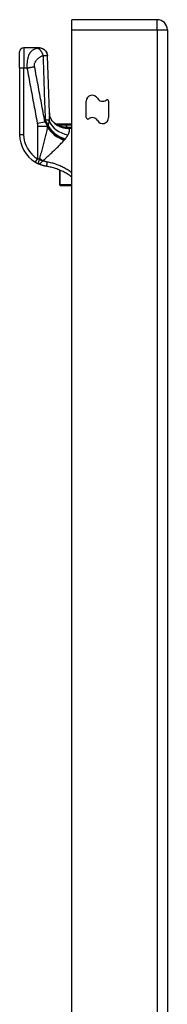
# Model space of a CAD drawing. Header units: inches. Extents: x 11 to 342, y 26 to 169.
# Tile 95 of 218: x 95.74 to 97.18, y 107.36 to 116.96. Entities that reach past the tile are written whole.
import ezdxf

# ---------------------------------------------------------------- set-up
doc = ezdxf.new("R2010")
doc.units = ezdxf.units.IN
doc.header["$MEASUREMENT"] = 0
doc.layers.add('Visible Edges(ANSI)', color=7, linetype='Continuous', lineweight=25)
doc.layers.add('Visible Tangent Edges(ANSI)', color=7, linetype='Continuous', lineweight=25)

msp = doc.modelspace()

# ---------------------------------------------------------------- linework, layer by layer
at = {"layer": 'Visible Edges(ANSI)'}
for p, q in [((97.0859, 116.9619), (96.2509, 116.9619)), ((96.2509, 116.8629), (96.2509, 116.9619)), ((96.2509, 80.2599), (96.2509, 116.8629)), ((97.1849, 116.8629), (97.1849, 80.1429)), ((95.74, 116.4907), (95.74, 116.6481)), ((95.9314, 116.6875), (95.7794, 116.6875)), ((95.9326, 116.6875), (95.9314, 116.6875)), ((95.74, 116.4907), (95.74, 115.8416)), ((96.3919, 116.0079), (96.3919, 116.1667)), ((96.6099, 116.1659), (96.6099, 116.0071)), ((96.0966, 115.945), (96.2509, 115.945)), ((96.1201, 115.9271), (96.1193, 115.9277)), ((96.1297, 115.4952), (96.1297, 115.355)), ((96.1297, 115.3529), (96.1297, 115.355)), ((96.1376, 115.3451), (96.2509, 115.3451))]:
    msp.add_line(p, q, dxfattribs=at)
at = {"layer": 'Visible Edges(ANSI)', "flags": 128}
for points in [[(95.9326, 116.6875), (95.9478, 116.686), (95.9624, 116.6817), (95.976, 116.6746), (95.9879, 116.665), (95.9978, 116.6533), (96.0053, 116.64), (96.0101, 116.6255), (96.012, 116.6103)], [(96.0308, 116.0541), (96.0207, 116.3323), (96.012, 116.6103)], [(96.0827, 115.9499), (96.0704, 115.9619), (96.059, 115.9757), (96.0494, 115.9908), (96.0419, 116.0061), (96.0366, 116.0207), (96.0333, 116.0339), (96.0315, 116.0451), (96.0308, 116.0541)], [(96.1193, 115.9277), (96.1175, 115.929), (96.1158, 115.9303), (96.1141, 115.9316), (96.1125, 115.9328), (96.111, 115.9339), (96.1095, 115.935), (96.1081, 115.9361), (96.1068, 115.9371), (96.1056, 115.938), (96.1045, 115.9389), (96.1034, 115.9397), (96.1024, 115.9405), (96.1015, 115.9412), (96.1006, 115.9419), (96.0999, 115.9425), (96.0992, 115.943), (96.0986, 115.9435), (96.0981, 115.9439), (96.0976, 115.9442), (96.0973, 115.9445), (96.097, 115.9447), (96.0968, 115.9449), (96.0967, 115.945), (96.0966, 115.945)], [(96.128, 115.9225), (96.1276, 115.9227), (96.1273, 115.9229), (96.1269, 115.9231), (96.1265, 115.9233), (96.1261, 115.9235), (96.1258, 115.9237), (96.1254, 115.9239), (96.125, 115.9241), (96.1246, 115.9243), (96.1243, 115.9245), (96.1239, 115.9247), (96.1235, 115.9249), (96.1232, 115.9251), (96.1228, 115.9253), (96.1225, 115.9255), (96.1222, 115.9257), (96.1218, 115.9259), (96.1216, 115.9261), (96.1213, 115.9263), (96.121, 115.9265), (96.1207, 115.9266), (96.1205, 115.9268), (96.1203, 115.9269), (96.1201, 115.9271)], [(95.8947, 115.5704), (95.8959, 115.5697), (95.8971, 115.5691), (95.8983, 115.5684), (95.8994, 115.5677), (95.9006, 115.567), (95.9018, 115.5663), (95.903, 115.5657), (95.9042, 115.565), (95.9054, 115.5644), (95.9066, 115.5637), (95.9078, 115.5631), (95.9091, 115.5625), (95.9103, 115.5618), (95.9115, 115.5612), (95.9127, 115.5606), (95.9139, 115.56), (95.9151, 115.5594), (95.9163, 115.5588), (95.9175, 115.5582), (95.9187, 115.5576), (95.9199, 115.557), (95.9211, 115.5565), (95.9223, 115.5559), (95.9235, 115.5554)], [(96.0046, 115.5307), (96.0011, 115.5313), (95.9977, 115.5319), (95.9942, 115.5325), (95.9907, 115.5332), (95.9872, 115.534), (95.9838, 115.5348), (95.9803, 115.5356), (95.9769, 115.5365), (95.9735, 115.5374), (95.9701, 115.5383), (95.9666, 115.5393), (95.9632, 115.5403), (95.9599, 115.5413), (95.9565, 115.5424), (95.9531, 115.5435), (95.9498, 115.5447), (95.9464, 115.5459), (95.9431, 115.5472), (95.9398, 115.5484), (95.9365, 115.5497), (95.9332, 115.5511), (95.93, 115.5525), (95.9267, 115.5539), (95.9235, 115.5554)], [(96.2508, 115.4265), (96.2418, 115.4331), (96.2326, 115.4395), (96.2233, 115.4458), (96.2138, 115.4519), (96.2043, 115.4577), (96.1946, 115.4634), (96.1848, 115.4689), (96.1749, 115.4742), (96.1649, 115.4793), (96.1548, 115.4841), (96.1446, 115.4888), (96.1343, 115.4933), (96.1238, 115.4976), (96.1133, 115.5017), (96.1027, 115.5056), (96.092, 115.5092), (96.0813, 115.5127), (96.0705, 115.5159), (96.0596, 115.5189), (96.0487, 115.5217), (96.0377, 115.5243), (96.0267, 115.5266), (96.0157, 115.5288), (96.0046, 115.5307)]]:
    msp.add_lwpolyline(points, dxfattribs=at)
at = {"layer": 'Visible Edges(ANSI)'}
for centre, radius, start, end in [((97.0859, 116.8629), 0.099, 0, 90), ((95.7794, 116.6481), 0.0394, 90, 180), ((96.4503, 116.1667), 0.0584, 30, 180), ((96.5515, 116.2251), 0.0584, 210, 306.25305), ((96.5949, 116.1659), 0.015, 0, 126.25305), ((96.1895, 116.1186), 0.1969, 232.74953, 241.85376), ((96.4069, 116.0079), 0.015, 180, 306.25305), ((96.4503, 115.9487), 0.0584, 30, 126.25305), ((96.5515, 116.0071), 0.0584, 210, 0), ((96.0549, 115.8416), 0.315, 180, 239.41946), ((96.1376, 115.3529), 0.00787, 180, 270)]:
    msp.add_arc(centre, radius, start, end, dxfattribs=at)
at = {"layer": 'Visible Tangent Edges(ANSI)'}
for p, q in [((97.0859, 116.8629), (97.0859, 116.9619)), ((96.2509, 116.8629), (97.0859, 116.8629)), ((97.0859, 116.8629), (97.1849, 116.8629)), ((97.0859, 116.8629), (97.0859, 80.1429)), ((95.7794, 116.6875), (95.7794, 116.4907)), ((95.74, 116.4907), (95.7794, 116.4907)), ((95.7794, 116.4907), (95.8119, 116.4907)), ((95.7794, 115.8416), (95.7794, 116.4907)), ((95.9123, 115.9531), (95.9869, 115.967)), ((95.9147, 115.924), (96.0127, 115.924)), ((95.9147, 115.924), (95.9147, 115.6043)), ((96.0127, 115.9149), (96.0127, 115.924)), ((96.0152, 115.9322), (96.0152, 115.9207)), ((96.0152, 115.9322), (96.0177, 115.9322)), ((96.1465, 115.9205), (96.1448, 115.9157)), ((96.2509, 115.9319), (96.1975, 115.9319)), ((96.1975, 115.9129), (96.1975, 115.9319)), ((96.1975, 115.9129), (96.2509, 115.9129)), ((96.2509, 115.9116), (96.2199, 115.9116)), ((96.2199, 115.9116), (96.2199, 115.9022)), ((96.2199, 115.9022), (96.2509, 115.9022)), ((95.74, 115.8416), (95.7794, 115.8416)), ((95.8947, 115.5704), (95.9147, 115.6043)), ((96.1376, 115.3511), (96.1376, 115.4919)), ((96.1376, 115.3511), (96.1376, 115.3451)), ((96.2509, 115.3511), (96.1376, 115.3511))]:
    msp.add_line(p, q, dxfattribs=at)
at = {"layer": 'Visible Tangent Edges(ANSI)', "flags": 128}
for points in [[(95.916, 116.6841), (95.9099, 116.6827), (95.9037, 116.681), (95.8976, 116.679), (95.8916, 116.6768), (95.8856, 116.6743), (95.8796, 116.6714), (95.8738, 116.6681), (95.868, 116.6644), (95.8623, 116.6603), (95.8567, 116.6556), (95.8513, 116.6503), (95.846, 116.6443), (95.8409, 116.6376), (95.836, 116.63), (95.8313, 116.6214), (95.827, 116.6117), (95.8229, 116.6007), (95.8193, 116.5885), (95.8163, 116.5749), (95.8138, 116.5599), (95.8121, 116.5437), (95.8111, 116.5265), (95.8111, 116.5087), (95.8119, 116.4907)], [(95.9314, 116.6875), (95.9311, 116.6875), (95.9308, 116.6875), (95.9304, 116.6874), (95.9299, 116.6874), (95.9295, 116.6873), (95.929, 116.6872), (95.9284, 116.6871), (95.9279, 116.6869), (95.9273, 116.6868), (95.9266, 116.6866), (95.9259, 116.6865), (95.9252, 116.6863), (95.9245, 116.6861), (95.9238, 116.6859), (95.9232, 116.6858), (95.9224, 116.6856), (95.9217, 116.6854), (95.921, 116.6852), (95.9202, 116.685), (95.9194, 116.6848), (95.9186, 116.6847), (95.9178, 116.6845), (95.9169, 116.6843), (95.916, 116.6841)], [(95.916, 116.6841), (95.9184, 116.6833), (95.9208, 116.6823), (95.9233, 116.6811), (95.9258, 116.6796), (95.9284, 116.6779), (95.931, 116.676), (95.9336, 116.6738), (95.9362, 116.6714), (95.9388, 116.6687), (95.9413, 116.6658), (95.9439, 116.6628), (95.9464, 116.6595), (95.9488, 116.656), (95.9511, 116.6524), (95.9534, 116.6487), (95.9556, 116.6448), (95.9576, 116.6408), (95.9596, 116.6367), (95.9614, 116.6326), (95.9631, 116.6285), (95.9647, 116.6243), (95.9662, 116.6202), (95.9675, 116.616), (95.9687, 116.6119)], [(95.9314, 116.6875), (95.9359, 116.6874), (95.9405, 116.687), (95.9452, 116.6862), (95.9499, 116.6852), (95.9546, 116.6839), (95.9592, 116.6822), (95.9639, 116.6802), (95.9684, 116.6779), (95.9729, 116.6752), (95.9772, 116.6723), (95.9813, 116.669), (95.9852, 116.6655), (95.9889, 116.6617), (95.9924, 116.6576), (95.9955, 116.6534), (95.9984, 116.649), (96.0009, 116.6445), (96.0032, 116.6398), (96.0051, 116.6351), (96.0067, 116.6304), (96.008, 116.6256), (96.009, 116.6209), (96.0097, 116.6162), (96.0101, 116.6116)], [(95.8864, 116.5046), (95.8853, 116.5118), (95.885, 116.519), (95.8855, 116.5261), (95.8867, 116.5329), (95.8885, 116.5394), (95.8908, 116.5456), (95.8935, 116.5514), (95.8966, 116.5568), (95.9, 116.5619), (95.9036, 116.5668), (95.9075, 116.5713), (95.9115, 116.5756), (95.9156, 116.5797), (95.9199, 116.5835), (95.9243, 116.5872), (95.9288, 116.5907), (95.9335, 116.594), (95.9382, 116.5971), (95.943, 116.6001), (95.948, 116.6028), (95.953, 116.6054), (95.9581, 116.6078), (95.9634, 116.61), (95.9687, 116.6119)], [(95.9687, 116.6119), (95.9713, 116.612), (95.9738, 116.6122), (95.9762, 116.6123), (95.9786, 116.6123), (95.9808, 116.6124), (95.983, 116.6125), (95.9851, 116.6126), (95.9871, 116.6126), (95.989, 116.6127), (95.9909, 116.6127), (95.9927, 116.6128), (95.9947, 116.6128), (95.9966, 116.6127), (95.9984, 116.6127), (96, 116.6127), (96.0016, 116.6126), (96.003, 116.6125), (96.0044, 116.6125), (96.0056, 116.6123), (96.0067, 116.6122), (96.0078, 116.6121), (96.0087, 116.6119), (96.0095, 116.6117), (96.0101, 116.6116)], [(95.9687, 116.6119), (95.9695, 116.5858), (95.9702, 116.5597), (95.971, 116.5335), (95.9718, 116.5074), (95.9726, 116.4813), (95.9735, 116.4552), (95.9743, 116.429), (95.9751, 116.4029), (95.976, 116.3768), (95.9769, 116.3506), (95.9778, 116.3245), (95.9787, 116.2984), (95.9796, 116.2722), (95.9805, 116.2461), (95.9814, 116.22), (95.9824, 116.1938), (95.9834, 116.1677), (95.9843, 116.1416), (95.9853, 116.1154), (95.9863, 116.0893), (95.9873, 116.0631), (95.9884, 116.037), (95.9894, 116.0108), (95.9904, 115.9847)], [(96.0101, 116.6116), (96.0103, 116.6115), (96.0104, 116.6115), (96.0106, 116.6114), (96.0107, 116.6114), (96.0108, 116.6113), (96.0109, 116.6113), (96.0111, 116.6112), (96.0112, 116.6111), (96.0113, 116.6111), (96.0113, 116.611), (96.0114, 116.611), (96.0115, 116.6109), (96.0116, 116.6109), (96.0116, 116.6108), (96.0117, 116.6108), (96.0118, 116.6107), (96.0118, 116.6107), (96.0118, 116.6106), (96.0119, 116.6106), (96.0119, 116.6105), (96.0119, 116.6105), (96.0119, 116.6104), (96.012, 116.6104), (96.012, 116.6103)], [(95.8119, 116.4907), (95.8152, 116.4912), (95.8185, 116.4918), (95.8219, 116.4924), (95.8252, 116.493), (95.8286, 116.4936), (95.8319, 116.4942), (95.8352, 116.4948), (95.8385, 116.4954), (95.8418, 116.496), (95.8451, 116.4966), (95.8483, 116.4972), (95.8516, 116.4978), (95.8547, 116.4984), (95.8579, 116.499), (95.861, 116.4996), (95.864, 116.5002), (95.867, 116.5007), (95.87, 116.5013), (95.8729, 116.5019), (95.8757, 116.5024), (95.8785, 116.503), (95.8812, 116.5035), (95.8838, 116.5041), (95.8864, 116.5046)], [(95.8119, 116.4907), (95.816, 116.4683), (95.8202, 116.4459), (95.8244, 116.4235), (95.8286, 116.4011), (95.8328, 116.3787), (95.837, 116.3563), (95.8411, 116.3339), (95.8453, 116.3115), (95.8495, 116.2891), (95.8537, 116.2667), (95.8579, 116.2443), (95.8621, 116.2219), (95.8663, 116.1995), (95.8704, 116.1771), (95.8746, 116.1547), (95.8788, 116.1323), (95.883, 116.1099), (95.8872, 116.0875), (95.8914, 116.0651), (95.8956, 116.0427), (95.8997, 116.0204), (95.9039, 115.998), (95.9081, 115.9755), (95.9123, 115.9531)], [(95.9869, 115.967), (95.9827, 115.9895), (95.9785, 116.0119), (95.9743, 116.0343), (95.9701, 116.0567), (95.9659, 116.0791), (95.9617, 116.1015), (95.9575, 116.1239), (95.9534, 116.1463), (95.9492, 116.1687), (95.945, 116.1911), (95.9408, 116.2134), (95.9366, 116.2358), (95.9324, 116.2582), (95.9282, 116.2806), (95.9241, 116.303), (95.9199, 116.3254), (95.9157, 116.3478), (95.9115, 116.3702), (95.9073, 116.3926), (95.9031, 116.415), (95.8989, 116.4374), (95.8948, 116.4599), (95.8906, 116.4823), (95.8864, 116.5046)], [(96.0308, 116.0541), (96.0309, 116.0515), (96.031, 116.0487), (96.031, 116.046), (96.031, 116.0432), (96.031, 116.0403), (96.031, 116.0375), (96.031, 116.0346), (96.0309, 116.0316), (96.0309, 116.0286), (96.0308, 116.0256), (96.0307, 116.0225), (96.0305, 116.0194), (96.0304, 116.0163), (96.0302, 116.0131), (96.03, 116.0099), (96.0298, 116.0067), (96.0296, 116.0034), (96.0294, 116.0001), (96.0292, 115.9968), (96.0289, 115.9934), (96.0286, 115.9901), (96.0283, 115.9866), (96.028, 115.9832), (96.0277, 115.9797)], [(95.9123, 115.9531), (95.9125, 115.9519), (95.9127, 115.9506), (95.9129, 115.9494), (95.9131, 115.9482), (95.9133, 115.947), (95.9134, 115.9458), (95.9136, 115.9446), (95.9137, 115.9434), (95.9139, 115.9422), (95.914, 115.941), (95.9141, 115.9398), (95.9142, 115.9385), (95.9143, 115.9373), (95.9144, 115.9361), (95.9144, 115.9349), (95.9145, 115.9337), (95.9146, 115.9325), (95.9146, 115.9313), (95.9146, 115.9301), (95.9147, 115.9289), (95.9147, 115.9277), (95.9147, 115.9264), (95.9147, 115.9252), (95.9147, 115.924)], [(96.0127, 115.924), (96.012, 115.9258), (96.0112, 115.9276), (96.0104, 115.9294), (96.0096, 115.9312), (96.0088, 115.933), (96.008, 115.9348), (96.0071, 115.9365), (96.0062, 115.9383), (96.0052, 115.9401), (96.0042, 115.9419), (96.0032, 115.9437), (96.0022, 115.9455), (96.0011, 115.9472), (96, 115.949), (95.9989, 115.9508), (95.9977, 115.9526), (95.9965, 115.9544), (95.9953, 115.9562), (95.994, 115.958), (95.9926, 115.9598), (95.9913, 115.9616), (95.9898, 115.9634), (95.9884, 115.9652), (95.9869, 115.967)], [(95.9904, 115.9847), (95.9915, 115.9826), (95.9926, 115.9806), (95.9937, 115.9785), (95.9948, 115.9764), (95.9959, 115.9743), (95.997, 115.9722), (95.9981, 115.9701), (95.9992, 115.968), (96.0002, 115.9658), (96.0013, 115.9637), (96.0023, 115.9615), (96.0034, 115.9593), (96.0044, 115.9571), (96.0054, 115.9549), (96.0065, 115.9527), (96.0075, 115.9505), (96.0085, 115.9483), (96.0095, 115.946), (96.0105, 115.9437), (96.0115, 115.9415), (96.0124, 115.9392), (96.0134, 115.9369), (96.0143, 115.9345), (96.0152, 115.9322)], [(96.0277, 115.9797), (96.0275, 115.9776), (96.0272, 115.9755), (96.0269, 115.9734), (96.0266, 115.9713), (96.0263, 115.9693), (96.0259, 115.9672), (96.0256, 115.9651), (96.0252, 115.9631), (96.0248, 115.9611), (96.0245, 115.959), (96.0241, 115.957), (96.0237, 115.955), (96.0232, 115.953), (96.0228, 115.9511), (96.0223, 115.9491), (96.0219, 115.9472), (96.0214, 115.9452), (96.0209, 115.9433), (96.0204, 115.9414), (96.0199, 115.9395), (96.0194, 115.9377), (96.0188, 115.9358), (96.0183, 115.934), (96.0177, 115.9322)], [(96.0127, 115.9149), (96.0102, 115.9033), (96.0075, 115.8915), (96.0048, 115.8796), (96.002, 115.8675), (95.9991, 115.8553), (95.9961, 115.843), (95.993, 115.8306), (95.9899, 115.8181), (95.9868, 115.8056), (95.9836, 115.7929), (95.9803, 115.7801), (95.977, 115.7673), (95.9736, 115.7544), (95.9702, 115.7414), (95.9667, 115.7284), (95.9632, 115.7153), (95.9597, 115.7022), (95.9562, 115.689), (95.9526, 115.6758), (95.949, 115.6625), (95.9454, 115.6492), (95.9417, 115.636), (95.9381, 115.6227), (95.9344, 115.6094)], [(96.0152, 115.9207), (96.0151, 115.9205), (96.015, 115.9203), (96.0149, 115.92), (96.0148, 115.9198), (96.0147, 115.9195), (96.0146, 115.9193), (96.0145, 115.919), (96.0144, 115.9188), (96.0143, 115.9186), (96.0142, 115.9183), (96.0141, 115.9181), (96.014, 115.9178), (96.0139, 115.9176), (96.0138, 115.9173), (96.0137, 115.9171), (96.0135, 115.9168), (96.0134, 115.9166), (96.0133, 115.9164), (96.0132, 115.9161), (96.0131, 115.9159), (96.013, 115.9156), (96.0129, 115.9154), (96.0128, 115.9151), (96.0127, 115.9149)], [(96.0177, 115.9322), (96.0176, 115.9317), (96.0175, 115.9312), (96.0174, 115.9308), (96.0173, 115.9303), (96.0172, 115.9298), (96.0171, 115.9293), (96.017, 115.9289), (96.0169, 115.9284), (96.0168, 115.9279), (96.0167, 115.9274), (96.0166, 115.927), (96.0165, 115.9265), (96.0164, 115.926), (96.0163, 115.9255), (96.0162, 115.9251), (96.0161, 115.9246), (96.016, 115.9241), (96.0159, 115.9236), (96.0158, 115.9231), (96.0157, 115.9227), (96.0156, 115.9222), (96.0154, 115.9217), (96.0153, 115.9212), (96.0152, 115.9207)], [(96.1434, 115.9309), (96.1423, 115.9308), (96.1412, 115.9308), (96.1401, 115.9307), (96.139, 115.9306), (96.1379, 115.9305), (96.1368, 115.9304), (96.1357, 115.9303), (96.1346, 115.9302), (96.1336, 115.9301), (96.1325, 115.93), (96.1314, 115.9298), (96.1304, 115.9297), (96.1294, 115.9296), (96.1284, 115.9294), (96.1274, 115.9292), (96.1265, 115.9291), (96.1255, 115.9289), (96.1246, 115.9287), (96.1237, 115.9284), (96.1229, 115.9282), (96.1221, 115.928), (96.1213, 115.9277), (96.1207, 115.9274), (96.1201, 115.9271)], [(96.128, 115.9225), (96.1274, 115.9229), (96.1269, 115.9232), (96.1266, 115.9235), (96.1265, 115.9237), (96.1266, 115.9239), (96.1268, 115.924), (96.1273, 115.924), (96.1279, 115.924), (96.1286, 115.924), (96.1294, 115.9239), (96.1304, 115.9237), (96.1314, 115.9236), (96.1325, 115.9234), (96.1336, 115.9232), (96.1347, 115.9229), (96.1359, 115.9227), (96.1372, 115.9225), (96.1385, 115.9222), (96.1398, 115.9219), (96.1411, 115.9217), (96.1424, 115.9214), (96.1438, 115.9211), (96.1452, 115.9208), (96.1465, 115.9205)], [(96.128, 115.9225), (96.1287, 115.9222), (96.1294, 115.9219), (96.1301, 115.9216), (96.1308, 115.9213), (96.1315, 115.921), (96.1322, 115.9207), (96.1329, 115.9204), (96.1336, 115.9201), (96.1343, 115.9198), (96.1349, 115.9195), (96.1356, 115.9192), (96.1363, 115.9189), (96.137, 115.9186), (96.1377, 115.9184), (96.1384, 115.9181), (96.1391, 115.9178), (96.1398, 115.9175), (96.1405, 115.9173), (96.1412, 115.917), (96.1419, 115.9167), (96.1427, 115.9165), (96.1434, 115.9162), (96.1441, 115.9159), (96.1448, 115.9157)], [(96.1975, 115.9319), (96.1952, 115.9319), (96.1929, 115.9319), (96.1907, 115.9319), (96.1884, 115.9319), (96.1862, 115.9319), (96.1839, 115.9319), (96.1816, 115.9319), (96.1794, 115.9318), (96.1771, 115.9318), (96.1749, 115.9318), (96.1726, 115.9318), (96.1704, 115.9318), (96.1681, 115.9317), (96.1658, 115.9317), (96.1636, 115.9317), (96.1613, 115.9316), (96.1591, 115.9316), (96.1568, 115.9315), (96.1546, 115.9314), (96.1523, 115.9313), (96.1501, 115.9313), (96.1478, 115.9312), (96.1456, 115.931), (96.1434, 115.9309)], [(96.1448, 115.9157), (96.1478, 115.9146), (96.1508, 115.9136), (96.1538, 115.9126), (96.1569, 115.9117), (96.1599, 115.9108), (96.163, 115.9099), (96.1661, 115.9091), (96.1692, 115.9083), (96.1723, 115.9076), (96.1754, 115.9069), (96.1785, 115.9063), (96.1817, 115.9057), (96.1848, 115.9051), (96.188, 115.9046), (96.1911, 115.9041), (96.1943, 115.9037), (96.1975, 115.9034), (96.2007, 115.903), (96.2039, 115.9028), (96.2071, 115.9026), (96.2103, 115.9024), (96.2135, 115.9023), (96.2167, 115.9022), (96.2199, 115.9022)], [(96.1465, 115.9205), (96.1485, 115.9201), (96.1505, 115.9197), (96.1525, 115.9193), (96.1545, 115.9189), (96.1565, 115.9186), (96.1586, 115.9182), (96.1606, 115.9178), (96.1627, 115.9174), (96.1648, 115.917), (96.1669, 115.9167), (96.169, 115.9163), (96.1712, 115.916), (96.1733, 115.9157), (96.1754, 115.9154), (96.1776, 115.915), (96.1798, 115.9147), (96.182, 115.9145), (96.1842, 115.9142), (96.1864, 115.9139), (96.1886, 115.9137), (96.1908, 115.9135), (96.193, 115.9133), (96.1952, 115.9131), (96.1975, 115.9129)], [(96.2199, 115.9116), (96.219, 115.9116), (96.218, 115.9116), (96.2171, 115.9116), (96.2162, 115.9116), (96.2152, 115.9116), (96.2143, 115.9116), (96.2134, 115.9117), (96.2124, 115.9117), (96.2115, 115.9117), (96.2105, 115.9118), (96.2096, 115.9118), (96.2087, 115.9119), (96.2077, 115.9119), (96.2068, 115.912), (96.2059, 115.9121), (96.2049, 115.9121), (96.204, 115.9122), (96.2031, 115.9123), (96.2021, 115.9124), (96.2012, 115.9125), (96.2003, 115.9126), (96.1993, 115.9127), (96.1984, 115.9128), (96.1975, 115.9129)], [(96.2141, 115.8398), (96.2158, 115.8432), (96.2174, 115.8464), (96.2189, 115.8496), (96.2202, 115.8528), (96.2215, 115.8559), (96.2227, 115.859), (96.2237, 115.862), (96.2247, 115.8649), (96.2255, 115.8678), (96.2262, 115.8705), (96.2267, 115.8733), (96.2271, 115.8759), (96.2274, 115.8785), (96.2275, 115.881), (96.2275, 115.8835), (96.2274, 115.8859), (96.227, 115.8882), (96.2265, 115.8904), (96.2259, 115.8926), (96.225, 115.8947), (96.224, 115.8967), (96.2228, 115.8986), (96.2215, 115.9005), (96.2199, 115.9022)], [(95.9673, 115.5852), (95.977, 115.5939), (95.9867, 115.6027), (95.9964, 115.6115), (96.006, 115.6203), (96.0156, 115.629), (96.0252, 115.6378), (96.0346, 115.6465), (96.044, 115.6552), (96.0533, 115.6638), (96.0626, 115.6724), (96.0717, 115.681), (96.0806, 115.6895), (96.0895, 115.698), (96.0982, 115.7065), (96.1068, 115.7148), (96.1153, 115.7231), (96.1235, 115.7314), (96.1317, 115.7396), (96.1396, 115.7477), (96.1473, 115.7558), (96.1549, 115.7637), (96.1622, 115.7716), (96.1692, 115.7794), (96.176, 115.7871)], [(96.176, 115.7871), (96.1761, 115.7873), (96.1762, 115.7874), (96.1764, 115.7876), (96.1765, 115.7877), (96.1767, 115.7879), (96.1768, 115.7881), (96.177, 115.7882), (96.1771, 115.7884), (96.1772, 115.7886), (96.1774, 115.7887), (96.1775, 115.7889), (96.1777, 115.789), (96.1778, 115.7892), (96.1779, 115.7894), (96.1781, 115.7895), (96.1782, 115.7897), (96.1784, 115.7898), (96.1785, 115.79), (96.1786, 115.7902), (96.1788, 115.7903), (96.1789, 115.7905), (96.1791, 115.7906), (96.1792, 115.7908), (96.1794, 115.791)], [(96.1794, 115.791), (96.1796, 115.7913), (96.1799, 115.7916), (96.1802, 115.7919), (96.1805, 115.7922), (96.1807, 115.7925), (96.181, 115.7929), (96.1813, 115.7932), (96.1816, 115.7935), (96.1818, 115.7938), (96.1821, 115.7941), (96.1824, 115.7944), (96.1827, 115.7948), (96.1829, 115.7951), (96.1832, 115.7954), (96.1835, 115.7957), (96.1837, 115.796), (96.184, 115.7963), (96.1843, 115.7966), (96.1846, 115.797), (96.1848, 115.7973), (96.1851, 115.7976), (96.1854, 115.7979), (96.1856, 115.7982), (96.1859, 115.7985)], [(96.1859, 115.7985), (96.1874, 115.8003), (96.1889, 115.8021), (96.1904, 115.8039), (96.1918, 115.8057), (96.1932, 115.8075), (96.1946, 115.8093), (96.1959, 115.811), (96.1972, 115.8128), (96.1985, 115.8146), (96.1997, 115.8163), (96.2009, 115.8181), (96.2021, 115.8198), (96.2033, 115.8215), (96.2044, 115.8232), (96.2055, 115.8249), (96.2066, 115.8266), (96.2076, 115.8283), (96.2086, 115.83), (96.2096, 115.8317), (96.2106, 115.8333), (96.2115, 115.835), (96.2124, 115.8366), (96.2133, 115.8382), (96.2141, 115.8398)], [(95.9319, 115.5979), (95.9312, 115.5982), (95.9305, 115.5984), (95.9298, 115.5987), (95.929, 115.5989), (95.9283, 115.5992), (95.9276, 115.5995), (95.9269, 115.5997), (95.9262, 115.6), (95.9254, 115.6003), (95.9247, 115.6005), (95.924, 115.6008), (95.9233, 115.6011), (95.9226, 115.6013), (95.9218, 115.6016), (95.9211, 115.6019), (95.9204, 115.6021), (95.9197, 115.6024), (95.919, 115.6027), (95.9183, 115.6029), (95.9176, 115.6032), (95.9169, 115.6035), (95.9161, 115.6038), (95.9154, 115.6041), (95.9147, 115.6043)], [(95.9319, 115.5979), (95.9311, 115.5953), (95.9303, 115.5927), (95.9295, 115.5901), (95.9287, 115.5876), (95.9279, 115.585), (95.9271, 115.5826), (95.9264, 115.5802), (95.9256, 115.5778), (95.9249, 115.5755), (95.9243, 115.5734), (95.9237, 115.5713), (95.9231, 115.5693), (95.9227, 115.5674), (95.9222, 115.5657), (95.9219, 115.564), (95.9216, 115.5625), (95.9214, 115.5612), (95.9213, 115.56), (95.9213, 115.5589), (95.9214, 115.5579), (95.9217, 115.5571), (95.9221, 115.5564), (95.9227, 115.5558), (95.9235, 115.5554)], [(95.9235, 115.5554), (95.925, 115.5548), (95.9265, 115.5544), (95.9279, 115.5543), (95.9294, 115.5543), (95.9309, 115.5545), (95.9325, 115.5549), (95.934, 115.5554), (95.9356, 115.5562), (95.9372, 115.5571), (95.9389, 115.5581), (95.9406, 115.5594), (95.9423, 115.5607), (95.944, 115.5622), (95.9458, 115.5637), (95.9476, 115.5654), (95.9494, 115.5672), (95.9512, 115.5691), (95.9531, 115.5711), (95.9549, 115.5731), (95.9568, 115.5752), (95.9587, 115.5773), (95.9606, 115.5795), (95.9625, 115.5817), (95.9643, 115.5839)], [(95.9344, 115.6094), (95.9343, 115.6089), (95.9342, 115.6085), (95.9341, 115.608), (95.934, 115.6076), (95.9339, 115.6071), (95.9337, 115.6067), (95.9336, 115.6062), (95.9335, 115.6057), (95.9334, 115.6053), (95.9333, 115.6048), (95.9332, 115.6043), (95.9331, 115.6038), (95.933, 115.6034), (95.9329, 115.6029), (95.9328, 115.6024), (95.9327, 115.6019), (95.9326, 115.6014), (95.9325, 115.6009), (95.9324, 115.6004), (95.9323, 115.5999), (95.9322, 115.5994), (95.9321, 115.5989), (95.932, 115.5984), (95.9319, 115.5979)], [(95.9643, 115.5839), (95.9644, 115.5839), (95.9645, 115.584), (95.9645, 115.5841), (95.9646, 115.5842), (95.9647, 115.5842), (95.9648, 115.5843), (95.9649, 115.5844), (95.965, 115.5844), (95.9651, 115.5845), (95.9652, 115.5845), (95.9654, 115.5846), (95.9655, 115.5846), (95.9656, 115.5847), (95.9657, 115.5847), (95.9659, 115.5848), (95.966, 115.5848), (95.9662, 115.5849), (95.9663, 115.5849), (95.9665, 115.585), (95.9666, 115.585), (95.9668, 115.585), (95.967, 115.5851), (95.9671, 115.5851), (95.9673, 115.5852)], [(96.0109, 115.5732), (96.0091, 115.5735), (96.0072, 115.5738), (96.0054, 115.5742), (96.0035, 115.5746), (96.0017, 115.575), (95.9999, 115.5754), (95.998, 115.5758), (95.9962, 115.5763), (95.9944, 115.5767), (95.9925, 115.5772), (95.9907, 115.5777), (95.9889, 115.5782), (95.9871, 115.5787), (95.9853, 115.5792), (95.9834, 115.5797), (95.9816, 115.5803), (95.9798, 115.5808), (95.978, 115.5814), (95.9762, 115.582), (95.9744, 115.5826), (95.9726, 115.5832), (95.9709, 115.5838), (95.9691, 115.5845), (95.9673, 115.5852)], [(96.0046, 115.5307), (96.0046, 115.5308), (96.0046, 115.531), (96.0046, 115.5314), (96.0047, 115.532), (96.0048, 115.5328), (96.0049, 115.5337), (96.0051, 115.5349), (96.0052, 115.5362), (96.0054, 115.5378), (96.0057, 115.5395), (96.006, 115.5414), (96.0063, 115.5434), (96.0066, 115.5456), (96.0069, 115.5479), (96.0073, 115.5503), (96.0077, 115.5528), (96.0081, 115.5553), (96.0085, 115.5579), (96.0089, 115.5605), (96.0093, 115.5631), (96.0097, 115.5657), (96.0101, 115.5682), (96.0105, 115.5707), (96.0109, 115.5732)], [(96.2509, 115.4675), (96.2419, 115.4741), (96.2327, 115.4806), (96.2235, 115.4869), (96.2142, 115.4929), (96.2047, 115.4989), (96.1952, 115.5046), (96.1856, 115.5101), (96.1758, 115.5154), (96.166, 115.5206), (96.1561, 115.5255), (96.1462, 115.5302), (96.1361, 115.5348), (96.126, 115.5391), (96.1158, 115.5433), (96.1056, 115.5472), (96.0952, 115.5509), (96.0849, 115.5544), (96.0744, 115.5577), (96.064, 115.5608), (96.0534, 115.5637), (96.0429, 115.5664), (96.0323, 115.5689), (96.0216, 115.5711), (96.0109, 115.5732)]]:
    msp.add_lwpolyline(points, dxfattribs=at)
at = {"layer": 'Visible Tangent Edges(ANSI)'}
msp.add_arc((96.0549, 115.8416), 0.2756, 180, 239.41946, dxfattribs=at)
for centre, major_axis, ratio, start_param, end_param in [((95.6196, 119.4627), (0.2797, -3.6726), 0.09119, 0.304696, 0.320055), ((95.9159, 115.9708), (0.118, 0.0048), 0.119705, 0.32039, 0.882192), ((96.2141, 115.9947), (0.1863, -0.0635), 0.76978, 3.653505, 4.968734), ((96.2117, 116.0986), (-0.129, -0.1487), 0.924855, 0, 0.390841), ((95.5202, 119.4442), (0.3833, -3.6723), 0.123492, 0.276298, 0.284), ((96.176, 115.9149), (0.1707, -0.0981), 0.594817, 3.909946, 5.041872), ((96.1794, 115.9207), (-0.1702, 0.0989), 0.604176, 0.765681, 1.908282), ((96.1859, 115.9322), (-0.1716, 0.0965), 0.627605, 0.730588, 1.910065), ((96.1434, 115.912), (-0.0011, 0.0197), 0.203793, 5.152212, 6.005141), ((95.9606, 115.5979), (0.1808, -0.0778), 0.058123, 4.578197, 4.757923), ((95.9673, 115.6094), (0.1588, -0.1164), 0.099559, 4.577369, 4.785224), ((96.1376, 115.355), (-0.00787, 0), 0.489583, 0, 1.570796)]:
    msp.add_ellipse(centre, major_axis=major_axis, ratio=ratio, start_param=start_param, end_param=end_param, dxfattribs=at)

doc.saveas('drawing.dxf')
